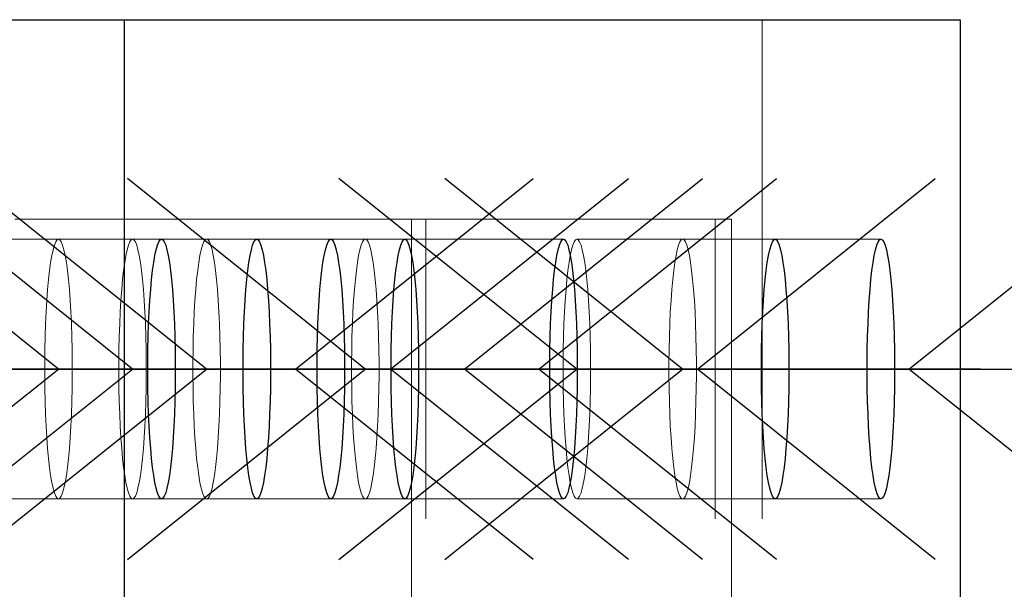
# Model space of a CAD drawing. Header units: millimetres. Extents: x 3526 to 4380, y 11541 to 12002.
# Tile 56 of 127: x 3865.82 to 3870.76, y 11860.53 to 11863.39. Entities that reach past the tile are written whole.
import ezdxf

# ---------------------------------------------------------------- set-up
doc = ezdxf.new("R2010")
doc.units = ezdxf.units.MM
doc.header["$LTSCALE"] = 10
doc.linetypes.add('HIDDEN', pattern=[0.375, 0.25, -0.125])
doc.linetypes.add('MITTE', pattern=[2, 1.25, -0.25, 0.25, -0.25])
for name, color, linetype in [('PS_BOLT', 4, 'Continuous'), ('PS_MID', 5, 'MITTE'), ('PS_SHAPE', 3, 'Continuous')]:
    doc.layers.add(name, color=color, linetype=linetype)
doc.layers.add('PS_Hidden', color=2, linetype='HIDDEN', lineweight=9)
doc.layers.add('PS_SOLID', color=7, linetype='Continuous', lineweight=30)

# ---------------------------------------------------------------- blocks, each defined once
blk = doc.blocks.new('*X303')
at = {"color": 30, "linetype": 'Continuous'}
for p, q in [((3865.5411, 11861.6351), (3864.3479, 11862.5897)), ((3867.2066, 11861.6351), (3868.3999, 11862.5897)), ((3864.3479, 11860.6806), (3865.5411, 11861.6351)), ((3864.3479, 11861.6351), (3868.3999, 11861.6351)), ((3868.3999, 11860.6806), (3867.2066, 11861.6351))]:
    blk.add_line(p, q, dxfattribs=at)
blk = doc.blocks.new('*X304')
at = {"color": 30, "linetype": 'Continuous'}
for p, q in [((3867.5575, 11861.6351), (3866.3642, 11862.5897)), ((3869.223, 11861.6351), (3870.4162, 11862.5897)), ((3866.3642, 11860.6806), (3867.5575, 11861.6351)), ((3866.3642, 11861.6351), (3870.4162, 11861.6351)), ((3870.4162, 11860.6806), (3869.223, 11861.6351))]:
    blk.add_line(p, q, dxfattribs=at)
blk = doc.blocks.new('*X305')
at = {"color": 30, "linetype": 'Continuous'}
for p, q in [((3866.0186, 11861.6351), (3864.8254, 11862.5897)), ((3867.6842, 11861.6351), (3868.8774, 11862.5897)), ((3864.8254, 11860.6806), (3866.0186, 11861.6351)), ((3864.8254, 11861.6351), (3868.8774, 11861.6351)), ((3868.8774, 11860.6806), (3867.6842, 11861.6351))]:
    blk.add_line(p, q, dxfattribs=at)
blk = doc.blocks.new('*X309')
at = {"color": 30, "linetype": 'Continuous'}
for p, q in [((3866.3901, 11861.6351), (3865.1969, 11862.5897)), ((3868.0556, 11861.6351), (3869.2489, 11862.5897)), ((3865.1969, 11860.6806), (3866.3901, 11861.6351)), ((3865.1969, 11861.6351), (3869.2489, 11861.6351)), ((3869.2489, 11860.6806), (3868.0556, 11861.6351))]:
    blk.add_line(p, q, dxfattribs=at)
blk = doc.blocks.new('*X310')
at = {"color": 30, "linetype": 'Continuous'}
for p, q in [((3869.1493, 11861.6351), (3867.9561, 11862.5897)), ((3870.8149, 11861.6351), (3872.0081, 11862.5897)), ((3867.9561, 11860.6806), (3869.1493, 11861.6351)), ((3867.9561, 11861.6351), (3872.0081, 11861.6351)), ((3872.0081, 11860.6806), (3870.8149, 11861.6351))]:
    blk.add_line(p, q, dxfattribs=at)
blk = doc.blocks.new('*X313')
at = {"layer": 'PS_Hidden', "color": 2, "linetype": 'HIDDEN'}
for p, q in [((3869.5473, 11863.3851), (3869.5473, 11852.3851)), ((3867.7893, 11862.3851), (3865.7988, 11862.3851)), ((3867.7893, 11862.3851), (3867.7893, 11858.1001)), ((3867.8614, 11862.3851), (3867.7893, 11862.3851)), ((3867.8614, 11862.3851), (3869.394, 11862.3851)), ((3867.8614, 11853.3851), (3867.8614, 11862.3851)), ((3869.3117, 11853.3851), (3869.3117, 11862.3851)), ((3869.394, 11862.3851), (3869.394, 11853.3851)), ((3865.5411, 11862.2851), (3866.5354, 11862.2851)), ((3865.998, 11862.2553), (3865.9914, 11862.2325)), ((3866.0048, 11862.2718), (3865.998, 11862.2553)), ((3866.0117, 11862.2818), (3866.0048, 11862.2718)), ((3866.0186, 11862.2851), (3866.0117, 11862.2818)), ((3866.0256, 11862.2818), (3866.0186, 11862.2851)), ((3866.0325, 11862.2718), (3866.0256, 11862.2818)), ((3866.0393, 11862.2553), (3866.0325, 11862.2718)), ((3866.0459, 11862.2325), (3866.0393, 11862.2553)), ((3866.3694, 11862.2553), (3866.3629, 11862.2325)), ((3866.3762, 11862.2718), (3866.3694, 11862.2553)), ((3866.3831, 11862.2818), (3866.3762, 11862.2718)), ((3866.3901, 11862.2851), (3866.3831, 11862.2818)), ((3866.3971, 11862.2818), (3866.3901, 11862.2851)), ((3866.404, 11862.2718), (3866.3971, 11862.2818)), ((3866.4107, 11862.2553), (3866.404, 11862.2718)), ((3866.4173, 11862.2325), (3866.4107, 11862.2553)), ((3866.5354, 11862.2851), (3867.013, 11862.2851)), ((3866.7409, 11862.2553), (3866.7343, 11862.2325)), ((3866.7476, 11862.2718), (3866.7409, 11862.2553)), ((3866.7545, 11862.2818), (3866.7476, 11862.2718)), ((3866.7615, 11862.2851), (3866.7545, 11862.2818)), ((3866.7685, 11862.2818), (3866.7615, 11862.2851)), ((3866.7754, 11862.2718), (3866.7685, 11862.2818)), ((3866.7822, 11862.2553), (3866.7754, 11862.2718)), ((3866.7887, 11862.2325), (3866.7822, 11862.2553)), ((3867.013, 11862.2851), (3867.3844, 11862.2851)), ((3867.3844, 11862.2851), (3867.7559, 11862.2851)), ((3867.5368, 11862.2553), (3867.5303, 11862.2325)), ((3867.5436, 11862.2718), (3867.5368, 11862.2553)), ((3867.5505, 11862.2818), (3867.5436, 11862.2718)), ((3867.5575, 11862.2851), (3867.5505, 11862.2818)), ((3867.5644, 11862.2818), (3867.5575, 11862.2851)), ((3867.5714, 11862.2718), (3867.5644, 11862.2818)), ((3867.5781, 11862.2553), (3867.5714, 11862.2718)), ((3867.5847, 11862.2325), (3867.5781, 11862.2553)), ((3867.7559, 11862.2851), (3868.5518, 11862.2851)), ((3868.5981, 11862.2553), (3868.5915, 11862.2325)), ((3868.6048, 11862.2718), (3868.5981, 11862.2553)), ((3868.6117, 11862.2818), (3868.6048, 11862.2718)), ((3868.6187, 11862.2851), (3868.6117, 11862.2818)), ((3868.6257, 11862.2818), (3868.6187, 11862.2851)), ((3868.6187, 11862.2851), (3869.6131, 11862.2851)), ((3868.6326, 11862.2718), (3868.6257, 11862.2818)), ((3868.6394, 11862.2553), (3868.6326, 11862.2718)), ((3868.6459, 11862.2325), (3868.6394, 11862.2553)), ((3869.1287, 11862.2553), (3869.1221, 11862.2325)), ((3869.1355, 11862.2718), (3869.1287, 11862.2553)), ((3869.1424, 11862.2818), (3869.1355, 11862.2718)), ((3869.1493, 11862.2851), (3869.1424, 11862.2818)), ((3869.1563, 11862.2818), (3869.1493, 11862.2851)), ((3869.1632, 11862.2718), (3869.1563, 11862.2818)), ((3869.17, 11862.2553), (3869.1632, 11862.2718)), ((3869.1765, 11862.2325), (3869.17, 11862.2553)), ((3869.6131, 11862.2851), (3870.1437, 11862.2851)), ((3865.9852, 11862.2035), (3865.9792, 11862.1686)), ((3865.9914, 11862.2325), (3865.9852, 11862.2035)), ((3866.0521, 11862.2035), (3866.0459, 11862.2325)), ((3866.0581, 11862.1686), (3866.0521, 11862.2035)), ((3866.3566, 11862.2035), (3866.3507, 11862.1686)), ((3866.3629, 11862.2325), (3866.3566, 11862.2035)), ((3866.4236, 11862.2035), (3866.4173, 11862.2325)), ((3866.4295, 11862.1686), (3866.4236, 11862.2035)), ((3866.728, 11862.2035), (3866.7221, 11862.1686)), ((3866.7343, 11862.2325), (3866.728, 11862.2035)), ((3866.795, 11862.2035), (3866.7887, 11862.2325)), ((3866.8009, 11862.1686), (3866.795, 11862.2035)), ((3867.524, 11862.2035), (3867.5181, 11862.1686)), ((3867.5303, 11862.2325), (3867.524, 11862.2035)), ((3867.5909, 11862.2035), (3867.5847, 11862.2325)), ((3867.5969, 11862.1686), (3867.5909, 11862.2035)), ((3868.5852, 11862.2035), (3868.5793, 11862.1686)), ((3868.5915, 11862.2325), (3868.5852, 11862.2035)), ((3868.6522, 11862.2035), (3868.6459, 11862.2325)), ((3868.6581, 11862.1686), (3868.6522, 11862.2035)), ((3869.1159, 11862.2035), (3869.1099, 11862.1686)), ((3869.1221, 11862.2325), (3869.1159, 11862.2035)), ((3869.1828, 11862.2035), (3869.1765, 11862.2325)), ((3869.1888, 11862.1686), (3869.1828, 11862.2035)), ((3865.9792, 11862.1686), (3865.9737, 11862.1283)), ((3866.0636, 11862.1283), (3866.0581, 11862.1686)), ((3866.3507, 11862.1686), (3866.3452, 11862.1283)), ((3866.435, 11862.1283), (3866.4295, 11862.1686)), ((3866.7221, 11862.1686), (3866.7166, 11862.1283)), ((3866.8065, 11862.1283), (3866.8009, 11862.1686)), ((3867.5181, 11862.1686), (3867.5125, 11862.1283)), ((3867.6024, 11862.1283), (3867.5969, 11862.1686)), ((3868.5793, 11862.1686), (3868.5738, 11862.1283)), ((3868.6637, 11862.1283), (3868.6581, 11862.1686)), ((3869.1099, 11862.1686), (3869.1044, 11862.1283)), ((3869.1943, 11862.1283), (3869.1888, 11862.1686)), ((3865.9737, 11862.1283), (3865.9687, 11862.083)), ((3866.0686, 11862.083), (3866.0636, 11862.1283)), ((3866.3452, 11862.1283), (3866.3401, 11862.083)), ((3866.4401, 11862.083), (3866.435, 11862.1283)), ((3866.7166, 11862.1283), (3866.7115, 11862.083)), ((3866.8115, 11862.083), (3866.8065, 11862.1283)), ((3867.5125, 11862.1283), (3867.5075, 11862.083)), ((3867.6075, 11862.083), (3867.6024, 11862.1283)), ((3868.5738, 11862.1283), (3868.5687, 11862.083)), ((3868.6687, 11862.083), (3868.6637, 11862.1283)), ((3869.1044, 11862.1283), (3869.0993, 11862.083)), ((3869.1993, 11862.083), (3869.1943, 11862.1283)), ((3865.9687, 11862.083), (3865.9641, 11862.033)), ((3866.0732, 11862.033), (3866.0686, 11862.083)), ((3866.3401, 11862.083), (3866.3355, 11862.033)), ((3866.4446, 11862.033), (3866.4401, 11862.083)), ((3866.7115, 11862.083), (3866.707, 11862.033)), ((3866.8161, 11862.033), (3866.8115, 11862.083)), ((3867.5075, 11862.083), (3867.5029, 11862.033)), ((3867.612, 11862.033), (3867.6075, 11862.083)), ((3868.5687, 11862.083), (3868.5642, 11862.033)), ((3868.6733, 11862.033), (3868.6687, 11862.083)), ((3869.0993, 11862.083), (3869.0948, 11862.033)), ((3869.2039, 11862.033), (3869.1993, 11862.083)), ((3865.9641, 11862.033), (3865.9601, 11861.979)), ((3866.0772, 11861.979), (3866.0732, 11862.033)), ((3866.3355, 11862.033), (3866.3315, 11861.979)), ((3866.4486, 11861.979), (3866.4446, 11862.033)), ((3866.707, 11862.033), (3866.703, 11861.979)), ((3866.8201, 11861.979), (3866.8161, 11862.033)), ((3867.5029, 11862.033), (3867.4989, 11861.979)), ((3867.616, 11861.979), (3867.612, 11862.033)), ((3868.5642, 11862.033), (3868.5602, 11861.979)), ((3868.6773, 11861.979), (3868.6733, 11862.033)), ((3869.0948, 11862.033), (3869.0908, 11861.979)), ((3869.2079, 11861.979), (3869.2039, 11862.033)), ((3865.9601, 11861.979), (3865.9567, 11861.9214)), ((3866.0806, 11861.9214), (3866.0772, 11861.979)), ((3866.3315, 11861.979), (3866.3282, 11861.9214)), ((3866.452, 11861.9214), (3866.4486, 11861.979)), ((3866.703, 11861.979), (3866.6996, 11861.9214)), ((3866.8235, 11861.9214), (3866.8201, 11861.979)), ((3867.4989, 11861.979), (3867.4955, 11861.9214)), ((3867.6194, 11861.9214), (3867.616, 11861.979)), ((3868.5602, 11861.979), (3868.5568, 11861.9214)), ((3868.6807, 11861.9214), (3868.6773, 11861.979)), ((3869.0908, 11861.979), (3869.0874, 11861.9214)), ((3869.2113, 11861.9214), (3869.2079, 11861.979)), ((3865.9567, 11861.9214), (3865.954, 11861.8609)), ((3866.0833, 11861.8609), (3866.0806, 11861.9214)), ((3866.3282, 11861.9214), (3866.3254, 11861.8609)), ((3866.4548, 11861.8609), (3866.452, 11861.9214)), ((3866.6996, 11861.9214), (3866.6968, 11861.8609)), ((3866.8262, 11861.8609), (3866.8235, 11861.9214)), ((3867.4955, 11861.9214), (3867.4928, 11861.8609)), ((3867.6222, 11861.8609), (3867.6194, 11861.9214)), ((3868.5568, 11861.9214), (3868.554, 11861.8609)), ((3868.6834, 11861.8609), (3868.6807, 11861.9214)), ((3869.0874, 11861.9214), (3869.0847, 11861.8609)), ((3869.214, 11861.8609), (3869.2113, 11861.9214)), ((3865.954, 11861.8609), (3865.9519, 11861.7981)), ((3866.0854, 11861.7981), (3866.0833, 11861.8609)), ((3866.3254, 11861.8609), (3866.3233, 11861.7981)), ((3866.4569, 11861.7981), (3866.4548, 11861.8609)), ((3866.6968, 11861.8609), (3866.6947, 11861.7981)), ((3866.8283, 11861.7981), (3866.8262, 11861.8609)), ((3867.4928, 11861.8609), (3867.4907, 11861.7981)), ((3867.6242, 11861.7981), (3867.6222, 11861.8609)), ((3868.554, 11861.8609), (3868.5519, 11861.7981)), ((3868.6855, 11861.7981), (3868.6834, 11861.8609)), ((3869.0847, 11861.8609), (3869.0826, 11861.7981)), ((3869.2161, 11861.7981), (3869.214, 11861.8609)), ((3865.9519, 11861.7981), (3865.9505, 11861.7336)), ((3866.0868, 11861.7336), (3866.0854, 11861.7981)), ((3866.3233, 11861.7981), (3866.3219, 11861.7336)), ((3866.4583, 11861.7336), (3866.4569, 11861.7981)), ((3866.6947, 11861.7981), (3866.6933, 11861.7336)), ((3866.8297, 11861.7336), (3866.8283, 11861.7981)), ((3867.4907, 11861.7981), (3867.4893, 11861.7336)), ((3867.6257, 11861.7336), (3867.6242, 11861.7981)), ((3868.5519, 11861.7981), (3868.5505, 11861.7336)), ((3868.6869, 11861.7336), (3868.6855, 11861.7981)), ((3869.0826, 11861.7981), (3869.0812, 11861.7336)), ((3869.2175, 11861.7336), (3869.2161, 11861.7981)), ((3865.9505, 11861.7336), (3865.9498, 11861.6681)), ((3866.0875, 11861.6681), (3866.0868, 11861.7336)), ((3866.3219, 11861.7336), (3866.3212, 11861.6681)), ((3866.459, 11861.6681), (3866.4583, 11861.7336)), ((3866.6933, 11861.7336), (3866.6926, 11861.6681)), ((3866.8304, 11861.6681), (3866.8297, 11861.7336)), ((3867.4893, 11861.7336), (3867.4886, 11861.6681)), ((3867.6264, 11861.6681), (3867.6257, 11861.7336)), ((3868.5505, 11861.7336), (3868.5498, 11861.6681)), ((3868.6876, 11861.6681), (3868.6869, 11861.7336)), ((3869.0812, 11861.7336), (3869.0805, 11861.6681)), ((3869.2182, 11861.6681), (3869.2175, 11861.7336)), ((3865.9498, 11861.6681), (3865.9498, 11861.6022)), ((3866.0875, 11861.6022), (3866.0875, 11861.6681)), ((3866.3212, 11861.6681), (3866.3212, 11861.6022)), ((3866.459, 11861.6022), (3866.459, 11861.6681)), ((3866.6926, 11861.6681), (3866.6926, 11861.6022)), ((3866.8304, 11861.6022), (3866.8304, 11861.6681)), ((3867.4886, 11861.6681), (3867.4886, 11861.6022)), ((3867.6264, 11861.6022), (3867.6264, 11861.6681)), ((3868.5498, 11861.6681), (3868.5498, 11861.6022)), ((3868.6876, 11861.6022), (3868.6876, 11861.6681)), ((3869.0805, 11861.6681), (3869.0805, 11861.6022)), ((3869.2182, 11861.6022), (3869.2182, 11861.6681)), ((3865.9498, 11861.6022), (3865.9505, 11861.5367)), ((3866.0868, 11861.5367), (3866.0875, 11861.6022)), ((3866.3212, 11861.6022), (3866.3219, 11861.5367)), ((3866.4583, 11861.5367), (3866.459, 11861.6022)), ((3866.6926, 11861.6022), (3866.6933, 11861.5367)), ((3866.8297, 11861.5367), (3866.8304, 11861.6022)), ((3867.4886, 11861.6022), (3867.4893, 11861.5367)), ((3867.6257, 11861.5367), (3867.6264, 11861.6022)), ((3868.5498, 11861.6022), (3868.5505, 11861.5367)), ((3868.6869, 11861.5367), (3868.6876, 11861.6022)), ((3869.0805, 11861.6022), (3869.0812, 11861.5367)), ((3869.2175, 11861.5367), (3869.2182, 11861.6022)), ((3865.9505, 11861.5367), (3865.9519, 11861.4722)), ((3866.0854, 11861.4722), (3866.0868, 11861.5367)), ((3866.3219, 11861.5367), (3866.3233, 11861.4722)), ((3866.4569, 11861.4722), (3866.4583, 11861.5367)), ((3866.6933, 11861.5367), (3866.6947, 11861.4722)), ((3866.8283, 11861.4722), (3866.8297, 11861.5367)), ((3867.4893, 11861.5367), (3867.4907, 11861.4722)), ((3867.6242, 11861.4722), (3867.6257, 11861.5367)), ((3868.5505, 11861.5367), (3868.5519, 11861.4722)), ((3868.6855, 11861.4722), (3868.6869, 11861.5367)), ((3869.0812, 11861.5367), (3869.0826, 11861.4722)), ((3869.2161, 11861.4722), (3869.2175, 11861.5367)), ((3865.9519, 11861.4722), (3865.954, 11861.4094)), ((3866.0833, 11861.4094), (3866.0854, 11861.4722)), ((3866.3233, 11861.4722), (3866.3254, 11861.4094)), ((3866.4548, 11861.4094), (3866.4569, 11861.4722)), ((3866.6947, 11861.4722), (3866.6968, 11861.4094)), ((3866.8262, 11861.4094), (3866.8283, 11861.4722)), ((3867.4907, 11861.4722), (3867.4928, 11861.4094)), ((3867.6222, 11861.4094), (3867.6242, 11861.4722)), ((3868.5519, 11861.4722), (3868.554, 11861.4094)), ((3868.6834, 11861.4094), (3868.6855, 11861.4722)), ((3869.0826, 11861.4722), (3869.0847, 11861.4094)), ((3869.214, 11861.4094), (3869.2161, 11861.4722)), ((3865.954, 11861.4094), (3865.9567, 11861.3489)), ((3866.0806, 11861.3489), (3866.0833, 11861.4094)), ((3866.3254, 11861.4094), (3866.3282, 11861.3489)), ((3866.452, 11861.3489), (3866.4548, 11861.4094)), ((3866.6968, 11861.4094), (3866.6996, 11861.3489)), ((3866.8235, 11861.3489), (3866.8262, 11861.4094)), ((3867.4928, 11861.4094), (3867.4955, 11861.3489)), ((3867.6194, 11861.3489), (3867.6222, 11861.4094)), ((3868.554, 11861.4094), (3868.5568, 11861.3489)), ((3868.6807, 11861.3489), (3868.6834, 11861.4094)), ((3869.0847, 11861.4094), (3869.0874, 11861.3489)), ((3869.2113, 11861.3489), (3869.214, 11861.4094)), ((3865.9567, 11861.3489), (3865.9601, 11861.2913)), ((3866.0772, 11861.2913), (3866.0806, 11861.3489)), ((3866.3282, 11861.3489), (3866.3315, 11861.2913)), ((3866.4486, 11861.2913), (3866.452, 11861.3489)), ((3866.6996, 11861.3489), (3866.703, 11861.2913)), ((3866.8201, 11861.2913), (3866.8235, 11861.3489)), ((3867.4955, 11861.3489), (3867.4989, 11861.2913)), ((3867.616, 11861.2913), (3867.6194, 11861.3489)), ((3868.5568, 11861.3489), (3868.5602, 11861.2913)), ((3868.6773, 11861.2913), (3868.6807, 11861.3489)), ((3869.0874, 11861.3489), (3869.0908, 11861.2913)), ((3869.2079, 11861.2913), (3869.2113, 11861.3489)), ((3865.9601, 11861.2913), (3865.9641, 11861.2373)), ((3866.0732, 11861.2373), (3866.0772, 11861.2913)), ((3866.3315, 11861.2913), (3866.3355, 11861.2373)), ((3866.4446, 11861.2373), (3866.4486, 11861.2913)), ((3866.703, 11861.2913), (3866.707, 11861.2373)), ((3866.8161, 11861.2373), (3866.8201, 11861.2913)), ((3867.4989, 11861.2913), (3867.5029, 11861.2373)), ((3867.612, 11861.2373), (3867.616, 11861.2913)), ((3868.5602, 11861.2913), (3868.5642, 11861.2373)), ((3868.6733, 11861.2373), (3868.6773, 11861.2913)), ((3869.0908, 11861.2913), (3869.0948, 11861.2373)), ((3869.2039, 11861.2373), (3869.2079, 11861.2913)), ((3865.9641, 11861.2373), (3865.9687, 11861.1873)), ((3866.0686, 11861.1873), (3866.0732, 11861.2373)), ((3866.3355, 11861.2373), (3866.3401, 11861.1873)), ((3866.4401, 11861.1873), (3866.4446, 11861.2373)), ((3866.707, 11861.2373), (3866.7115, 11861.1873)), ((3866.8115, 11861.1873), (3866.8161, 11861.2373)), ((3867.5029, 11861.2373), (3867.5075, 11861.1873)), ((3867.6075, 11861.1873), (3867.612, 11861.2373)), ((3868.5642, 11861.2373), (3868.5687, 11861.1873)), ((3868.6687, 11861.1873), (3868.6733, 11861.2373)), ((3869.0948, 11861.2373), (3869.0993, 11861.1873)), ((3869.1993, 11861.1873), (3869.2039, 11861.2373)), ((3865.9687, 11861.1873), (3865.9737, 11861.142)), ((3866.0636, 11861.142), (3866.0686, 11861.1873)), ((3866.3401, 11861.1873), (3866.3452, 11861.142)), ((3866.435, 11861.142), (3866.4401, 11861.1873)), ((3866.7115, 11861.1873), (3866.7166, 11861.142)), ((3866.8065, 11861.142), (3866.8115, 11861.1873)), ((3867.5075, 11861.1873), (3867.5125, 11861.142)), ((3867.6024, 11861.142), (3867.6075, 11861.1873)), ((3868.5687, 11861.1873), (3868.5738, 11861.142)), ((3868.6637, 11861.142), (3868.6687, 11861.1873)), ((3869.0993, 11861.1873), (3869.1044, 11861.142)), ((3869.1943, 11861.142), (3869.1993, 11861.1873)), ((3865.9737, 11861.142), (3865.9792, 11861.1017)), ((3866.0581, 11861.1017), (3866.0636, 11861.142)), ((3866.3452, 11861.142), (3866.3507, 11861.1017)), ((3866.4295, 11861.1017), (3866.435, 11861.142)), ((3866.7166, 11861.142), (3866.7221, 11861.1017)), ((3866.8009, 11861.1017), (3866.8065, 11861.142)), ((3867.5125, 11861.142), (3867.5181, 11861.1017)), ((3867.5969, 11861.1017), (3867.6024, 11861.142)), ((3868.5738, 11861.142), (3868.5793, 11861.1017)), ((3868.6581, 11861.1017), (3868.6637, 11861.142)), ((3869.1044, 11861.142), (3869.1099, 11861.1017)), ((3869.1888, 11861.1017), (3869.1943, 11861.142)), ((3865.9792, 11861.1017), (3865.9852, 11861.0668)), ((3866.0521, 11861.0668), (3866.0581, 11861.1017)), ((3866.3507, 11861.1017), (3866.3566, 11861.0668)), ((3866.4236, 11861.0668), (3866.4295, 11861.1017)), ((3866.7221, 11861.1017), (3866.728, 11861.0668)), ((3866.795, 11861.0668), (3866.8009, 11861.1017)), ((3867.5181, 11861.1017), (3867.524, 11861.0668)), ((3867.5909, 11861.0668), (3867.5969, 11861.1017)), ((3868.5793, 11861.1017), (3868.5852, 11861.0668)), ((3868.6522, 11861.0668), (3868.6581, 11861.1017)), ((3869.1099, 11861.1017), (3869.1159, 11861.0668)), ((3869.1828, 11861.0668), (3869.1888, 11861.1017)), ((3865.9852, 11861.0668), (3865.9914, 11861.0378)), ((3865.9914, 11861.0378), (3865.998, 11861.015)), ((3866.0393, 11861.015), (3866.0459, 11861.0378)), ((3866.0459, 11861.0378), (3866.0521, 11861.0668)), ((3866.3566, 11861.0668), (3866.3629, 11861.0378)), ((3866.3629, 11861.0378), (3866.3694, 11861.015)), ((3866.4107, 11861.015), (3866.4173, 11861.0378)), ((3866.4173, 11861.0378), (3866.4236, 11861.0668)), ((3866.728, 11861.0668), (3866.7343, 11861.0378)), ((3866.7343, 11861.0378), (3866.7409, 11861.015)), ((3866.7822, 11861.015), (3866.7887, 11861.0378)), ((3866.7887, 11861.0378), (3866.795, 11861.0668)), ((3867.524, 11861.0668), (3867.5303, 11861.0378)), ((3867.5303, 11861.0378), (3867.5368, 11861.015)), ((3867.5781, 11861.015), (3867.5847, 11861.0378)), ((3867.5847, 11861.0378), (3867.5909, 11861.0668)), ((3868.5852, 11861.0668), (3868.5915, 11861.0378)), ((3868.5915, 11861.0378), (3868.5981, 11861.015)), ((3868.6394, 11861.015), (3868.6459, 11861.0378)), ((3868.6459, 11861.0378), (3868.6522, 11861.0668)), ((3869.1159, 11861.0668), (3869.1221, 11861.0378)), ((3869.1221, 11861.0378), (3869.1287, 11861.015)), ((3869.17, 11861.015), (3869.1765, 11861.0378)), ((3869.1765, 11861.0378), (3869.1828, 11861.0668)), ((3865.5411, 11860.9851), (3866.5354, 11860.9851)), ((3865.998, 11861.015), (3866.0048, 11860.9985)), ((3866.0048, 11860.9985), (3866.0117, 11860.9885)), ((3866.0117, 11860.9885), (3866.0186, 11860.9851)), ((3866.0186, 11860.9851), (3866.0256, 11860.9885)), ((3866.0256, 11860.9885), (3866.0325, 11860.9985)), ((3866.0325, 11860.9985), (3866.0393, 11861.015)), ((3866.3694, 11861.015), (3866.3762, 11860.9985)), ((3866.3762, 11860.9985), (3866.3831, 11860.9885)), ((3866.3831, 11860.9885), (3866.3901, 11860.9851)), ((3866.3901, 11860.9851), (3866.3971, 11860.9885)), ((3866.3971, 11860.9885), (3866.404, 11860.9985)), ((3866.404, 11860.9985), (3866.4107, 11861.015)), ((3866.5354, 11860.9851), (3867.013, 11860.9851)), ((3866.7409, 11861.015), (3866.7476, 11860.9985)), ((3866.7476, 11860.9985), (3866.7545, 11860.9885)), ((3866.7545, 11860.9885), (3866.7615, 11860.9851)), ((3866.7615, 11860.9851), (3866.7685, 11860.9885)), ((3866.7685, 11860.9885), (3866.7754, 11860.9985)), ((3866.7754, 11860.9985), (3866.7822, 11861.015)), ((3867.013, 11860.9851), (3867.3844, 11860.9851)), ((3867.3844, 11860.9851), (3867.7559, 11860.9851)), ((3867.5368, 11861.015), (3867.5436, 11860.9985)), ((3867.5436, 11860.9985), (3867.5505, 11860.9885)), ((3867.5505, 11860.9885), (3867.5575, 11860.9851)), ((3867.5575, 11860.9851), (3867.5644, 11860.9885)), ((3867.5644, 11860.9885), (3867.5714, 11860.9985)), ((3867.5714, 11860.9985), (3867.5781, 11861.015)), ((3867.7559, 11860.9851), (3868.5518, 11860.9851)), ((3868.5981, 11861.015), (3868.6048, 11860.9985)), ((3868.6048, 11860.9985), (3868.6117, 11860.9885)), ((3868.6117, 11860.9885), (3868.6187, 11860.9851)), ((3868.6187, 11860.9851), (3868.6257, 11860.9885)), ((3868.6187, 11860.9851), (3869.6131, 11860.9851)), ((3868.6257, 11860.9885), (3868.6326, 11860.9985)), ((3868.6326, 11860.9985), (3868.6394, 11861.015)), ((3869.1287, 11861.015), (3869.1355, 11860.9985)), ((3869.1355, 11860.9985), (3869.1424, 11860.9885)), ((3869.1424, 11860.9885), (3869.1493, 11860.9851)), ((3869.1493, 11860.9851), (3869.1563, 11860.9885)), ((3869.1563, 11860.9885), (3869.1632, 11860.9985)), ((3869.1632, 11860.9985), (3869.17, 11861.015)), ((3869.6131, 11860.9851), (3870.1437, 11860.9851))]:
    blk.add_line(p, q, dxfattribs=at)
at = {"layer": 'PS_MID', "color": 5, "linetype": 'MITTE'}
for p, q in [((3867.0354, 11861.6351), (3865.0411, 11861.6351)), ((3867.513, 11861.6351), (3865.5186, 11861.6351)), ((3867.8844, 11861.6351), (3865.8901, 11861.6351)), ((3868.2559, 11861.6351), (3866.2615, 11861.6351)), ((3869.0518, 11861.6351), (3867.0575, 11861.6351)), ((3870.1131, 11861.6351), (3868.1187, 11861.6351)), ((3870.6437, 11861.6351), (3868.6493, 11861.6351))]:
    blk.add_line(p, q, dxfattribs=at)
at = {"layer": 'PS_SOLID', "color": 7, "linetype": 'Continuous'}
for p, q in [((3865.3554, 11863.3851), (3866.3497, 11863.3851)), ((3866.3497, 11852.3851), (3866.3497, 11863.3851)), ((3866.3497, 11863.3851), (3870.5417, 11863.3851)), ((3870.5417, 11863.3851), (3870.5417, 11852.3851)), ((3866.5082, 11862.2325), (3866.5148, 11862.2553)), ((3866.5148, 11862.2553), (3866.5216, 11862.2718)), ((3866.5216, 11862.2718), (3866.5285, 11862.2818)), ((3866.5285, 11862.2818), (3866.5354, 11862.2851)), ((3866.5354, 11862.2851), (3866.5424, 11862.2818)), ((3866.5424, 11862.2818), (3866.5493, 11862.2718)), ((3866.5493, 11862.2718), (3866.5561, 11862.2553)), ((3866.5561, 11862.2553), (3866.5626, 11862.2325)), ((3866.9858, 11862.2325), (3866.9924, 11862.2553)), ((3866.9924, 11862.2553), (3866.9991, 11862.2718)), ((3866.9991, 11862.2718), (3867.006, 11862.2818)), ((3867.006, 11862.2818), (3867.013, 11862.2851)), ((3867.013, 11862.2851), (3867.02, 11862.2818)), ((3867.02, 11862.2818), (3867.0269, 11862.2718)), ((3867.0269, 11862.2718), (3867.0337, 11862.2553)), ((3867.0337, 11862.2553), (3867.0402, 11862.2325)), ((3867.3572, 11862.2325), (3867.3638, 11862.2553)), ((3867.3638, 11862.2553), (3867.3706, 11862.2718)), ((3867.3706, 11862.2718), (3867.3775, 11862.2818)), ((3867.3775, 11862.2818), (3867.3844, 11862.2851)), ((3867.3844, 11862.2851), (3867.3914, 11862.2818)), ((3867.3914, 11862.2818), (3867.3983, 11862.2718)), ((3867.3983, 11862.2718), (3867.4051, 11862.2553)), ((3867.4051, 11862.2553), (3867.4116, 11862.2325)), ((3867.7287, 11862.2325), (3867.7352, 11862.2553)), ((3867.7352, 11862.2553), (3867.742, 11862.2718)), ((3867.742, 11862.2718), (3867.7489, 11862.2818)), ((3867.7489, 11862.2818), (3867.7559, 11862.2851)), ((3867.7559, 11862.2851), (3867.7629, 11862.2818)), ((3867.7629, 11862.2818), (3867.7698, 11862.2718)), ((3867.7698, 11862.2718), (3867.7765, 11862.2553)), ((3867.7765, 11862.2553), (3867.7831, 11862.2325)), ((3868.5246, 11862.2325), (3868.5312, 11862.2553)), ((3868.5312, 11862.2553), (3868.5379, 11862.2718)), ((3868.5379, 11862.2718), (3868.5448, 11862.2818)), ((3868.5448, 11862.2818), (3868.5518, 11862.2851)), ((3868.5518, 11862.2851), (3868.5588, 11862.2818)), ((3868.5588, 11862.2818), (3868.5657, 11862.2718)), ((3868.5657, 11862.2718), (3868.5725, 11862.2553)), ((3868.5725, 11862.2553), (3868.579, 11862.2325)), ((3869.5859, 11862.2325), (3869.5924, 11862.2553)), ((3869.5924, 11862.2553), (3869.5992, 11862.2718)), ((3869.5992, 11862.2718), (3869.6061, 11862.2818)), ((3869.6061, 11862.2818), (3869.6131, 11862.2851)), ((3869.6131, 11862.2851), (3869.6201, 11862.2818)), ((3869.6201, 11862.2818), (3869.627, 11862.2718)), ((3869.627, 11862.2718), (3869.6337, 11862.2553)), ((3869.6337, 11862.2553), (3869.6403, 11862.2325)), ((3870.1165, 11862.2325), (3870.123, 11862.2553)), ((3870.123, 11862.2553), (3870.1298, 11862.2718)), ((3870.1298, 11862.2718), (3870.1367, 11862.2818)), ((3870.1367, 11862.2818), (3870.1437, 11862.2851)), ((3870.1437, 11862.2851), (3870.1507, 11862.2818)), ((3870.1507, 11862.2818), (3870.1576, 11862.2718)), ((3870.1576, 11862.2718), (3870.1643, 11862.2553)), ((3870.1643, 11862.2553), (3870.1709, 11862.2325)), ((3866.496, 11862.1686), (3866.502, 11862.2035)), ((3866.502, 11862.2035), (3866.5082, 11862.2325)), ((3866.5626, 11862.2325), (3866.5689, 11862.2035)), ((3866.5689, 11862.2035), (3866.5748, 11862.1686)), ((3866.9736, 11862.1686), (3866.9795, 11862.2035)), ((3866.9795, 11862.2035), (3866.9858, 11862.2325)), ((3867.0402, 11862.2325), (3867.0465, 11862.2035)), ((3867.0465, 11862.2035), (3867.0524, 11862.1686)), ((3867.345, 11862.1686), (3867.351, 11862.2035)), ((3867.351, 11862.2035), (3867.3572, 11862.2325)), ((3867.4116, 11862.2325), (3867.4179, 11862.2035)), ((3867.4179, 11862.2035), (3867.4238, 11862.1686)), ((3867.7165, 11862.1686), (3867.7224, 11862.2035)), ((3867.7224, 11862.2035), (3867.7287, 11862.2325)), ((3867.7831, 11862.2325), (3867.7894, 11862.2035)), ((3867.7894, 11862.2035), (3867.7953, 11862.1686)), ((3868.5124, 11862.1686), (3868.5183, 11862.2035)), ((3868.5183, 11862.2035), (3868.5246, 11862.2325)), ((3868.579, 11862.2325), (3868.5853, 11862.2035)), ((3868.5853, 11862.2035), (3868.5912, 11862.1686)), ((3869.5737, 11862.1686), (3869.5796, 11862.2035)), ((3869.5796, 11862.2035), (3869.5859, 11862.2325)), ((3869.6403, 11862.2325), (3869.6465, 11862.2035)), ((3869.6465, 11862.2035), (3869.6525, 11862.1686)), ((3870.1043, 11862.1686), (3870.1102, 11862.2035)), ((3870.1102, 11862.2035), (3870.1165, 11862.2325)), ((3870.1709, 11862.2325), (3870.1772, 11862.2035)), ((3870.1772, 11862.2035), (3870.1831, 11862.1686)), ((3866.4905, 11862.1283), (3866.496, 11862.1686)), ((3866.5748, 11862.1686), (3866.5804, 11862.1283)), ((3866.9681, 11862.1283), (3866.9736, 11862.1686)), ((3867.0524, 11862.1686), (3867.0579, 11862.1283)), ((3867.3395, 11862.1283), (3867.345, 11862.1686)), ((3867.4238, 11862.1686), (3867.4294, 11862.1283)), ((3867.7109, 11862.1283), (3867.7165, 11862.1686)), ((3867.7953, 11862.1686), (3867.8008, 11862.1283)), ((3868.5069, 11862.1283), (3868.5124, 11862.1686)), ((3868.5912, 11862.1686), (3868.5968, 11862.1283)), ((3869.5681, 11862.1283), (3869.5737, 11862.1686)), ((3869.6525, 11862.1686), (3869.658, 11862.1283)), ((3870.0988, 11862.1283), (3870.1043, 11862.1686)), ((3870.1831, 11862.1686), (3870.1886, 11862.1283)), ((3866.4854, 11862.083), (3866.4905, 11862.1283)), ((3866.5804, 11862.1283), (3866.5854, 11862.083)), ((3866.963, 11862.083), (3866.9681, 11862.1283)), ((3867.0579, 11862.1283), (3867.063, 11862.083)), ((3867.3344, 11862.083), (3867.3395, 11862.1283)), ((3867.4294, 11862.1283), (3867.4344, 11862.083)), ((3867.7059, 11862.083), (3867.7109, 11862.1283)), ((3867.8008, 11862.1283), (3867.8059, 11862.083)), ((3868.5018, 11862.083), (3868.5069, 11862.1283)), ((3868.5968, 11862.1283), (3868.6018, 11862.083)), ((3869.5631, 11862.083), (3869.5681, 11862.1283)), ((3869.658, 11862.1283), (3869.6631, 11862.083)), ((3870.0937, 11862.083), (3870.0988, 11862.1283)), ((3870.1886, 11862.1283), (3870.1937, 11862.083)), ((3866.4809, 11862.033), (3866.4854, 11862.083)), ((3866.5854, 11862.083), (3866.59, 11862.033)), ((3866.9585, 11862.033), (3866.963, 11862.083)), ((3867.063, 11862.083), (3867.0676, 11862.033)), ((3867.3299, 11862.033), (3867.3344, 11862.083)), ((3867.4344, 11862.083), (3867.439, 11862.033)), ((3867.7013, 11862.033), (3867.7059, 11862.083)), ((3867.8059, 11862.083), (3867.8104, 11862.033)), ((3868.4973, 11862.033), (3868.5018, 11862.083)), ((3868.6018, 11862.083), (3868.6064, 11862.033)), ((3869.5585, 11862.033), (3869.5631, 11862.083)), ((3869.6631, 11862.083), (3869.6676, 11862.033)), ((3870.0891, 11862.033), (3870.0937, 11862.083)), ((3870.1937, 11862.083), (3870.1982, 11862.033)), ((3866.4769, 11861.979), (3866.4809, 11862.033)), ((3866.59, 11862.033), (3866.594, 11861.979)), ((3866.9545, 11861.979), (3866.9585, 11862.033)), ((3867.0676, 11862.033), (3867.0715, 11861.979)), ((3867.3259, 11861.979), (3867.3299, 11862.033)), ((3867.439, 11862.033), (3867.443, 11861.979)), ((3867.6973, 11861.979), (3867.7013, 11862.033)), ((3867.8104, 11862.033), (3867.8144, 11861.979)), ((3868.4933, 11861.979), (3868.4973, 11862.033)), ((3868.6064, 11862.033), (3868.6104, 11861.979)), ((3869.5545, 11861.979), (3869.5585, 11862.033)), ((3869.6676, 11862.033), (3869.6716, 11861.979)), ((3870.0852, 11861.979), (3870.0891, 11862.033)), ((3870.1982, 11862.033), (3870.2022, 11861.979)), ((3866.4735, 11861.9214), (3866.4769, 11861.979)), ((3866.594, 11861.979), (3866.5974, 11861.9214)), ((3866.9511, 11861.9214), (3866.9545, 11861.979)), ((3867.0715, 11861.979), (3867.0749, 11861.9214)), ((3867.3225, 11861.9214), (3867.3259, 11861.979)), ((3867.443, 11861.979), (3867.4464, 11861.9214)), ((3867.6939, 11861.9214), (3867.6973, 11861.979)), ((3867.8144, 11861.979), (3867.8178, 11861.9214)), ((3868.4899, 11861.9214), (3868.4933, 11861.979)), ((3868.6104, 11861.979), (3868.6138, 11861.9214)), ((3869.5511, 11861.9214), (3869.5545, 11861.979)), ((3869.6716, 11861.979), (3869.675, 11861.9214)), ((3870.0818, 11861.9214), (3870.0852, 11861.979)), ((3870.2022, 11861.979), (3870.2056, 11861.9214)), ((3866.4708, 11861.8609), (3866.4735, 11861.9214)), ((3866.5974, 11861.9214), (3866.6001, 11861.8609)), ((3866.9483, 11861.8609), (3866.9511, 11861.9214)), ((3867.0749, 11861.9214), (3867.0777, 11861.8609)), ((3867.3198, 11861.8609), (3867.3225, 11861.9214)), ((3867.4464, 11861.9214), (3867.4491, 11861.8609)), ((3867.6912, 11861.8609), (3867.6939, 11861.9214)), ((3867.8178, 11861.9214), (3867.8206, 11861.8609)), ((3868.4871, 11861.8609), (3868.4899, 11861.9214)), ((3868.6138, 11861.9214), (3868.6165, 11861.8609)), ((3869.5484, 11861.8609), (3869.5511, 11861.9214)), ((3869.675, 11861.9214), (3869.6778, 11861.8609)), ((3870.079, 11861.8609), (3870.0818, 11861.9214)), ((3870.2056, 11861.9214), (3870.2084, 11861.8609)), ((3866.4687, 11861.7981), (3866.4708, 11861.8609)), ((3866.6001, 11861.8609), (3866.6022, 11861.7981)), ((3866.9462, 11861.7981), (3866.9483, 11861.8609)), ((3867.0777, 11861.8609), (3867.0798, 11861.7981)), ((3867.3177, 11861.7981), (3867.3198, 11861.8609)), ((3867.4491, 11861.8609), (3867.4512, 11861.7981)), ((3867.6891, 11861.7981), (3867.6912, 11861.8609)), ((3867.8206, 11861.8609), (3867.8227, 11861.7981)), ((3868.485, 11861.7981), (3868.4871, 11861.8609)), ((3868.6165, 11861.8609), (3868.6186, 11861.7981)), ((3869.5463, 11861.7981), (3869.5484, 11861.8609)), ((3869.6778, 11861.8609), (3869.6799, 11861.7981)), ((3870.0769, 11861.7981), (3870.079, 11861.8609)), ((3870.2084, 11861.8609), (3870.2105, 11861.7981)), ((3866.4673, 11861.7336), (3866.4687, 11861.7981)), ((3866.6022, 11861.7981), (3866.6036, 11861.7336)), ((3866.9448, 11861.7336), (3866.9462, 11861.7981)), ((3867.0798, 11861.7981), (3867.0812, 11861.7336)), ((3867.3163, 11861.7336), (3867.3177, 11861.7981)), ((3867.4512, 11861.7981), (3867.4526, 11861.7336)), ((3867.6877, 11861.7336), (3867.6891, 11861.7981)), ((3867.8227, 11861.7981), (3867.8241, 11861.7336)), ((3868.4836, 11861.7336), (3868.485, 11861.7981)), ((3868.6186, 11861.7981), (3868.62, 11861.7336)), ((3869.5449, 11861.7336), (3869.5463, 11861.7981)), ((3869.6799, 11861.7981), (3869.6813, 11861.7336)), ((3870.0755, 11861.7336), (3870.0769, 11861.7981)), ((3870.2105, 11861.7981), (3870.2119, 11861.7336)), ((3866.4665, 11861.6681), (3866.4673, 11861.7336)), ((3866.6036, 11861.7336), (3866.6043, 11861.6681)), ((3866.9441, 11861.6681), (3866.9448, 11861.7336)), ((3867.0812, 11861.7336), (3867.0819, 11861.6681)), ((3867.3155, 11861.6681), (3867.3163, 11861.7336)), ((3867.4526, 11861.7336), (3867.4533, 11861.6681)), ((3867.687, 11861.6681), (3867.6877, 11861.7336)), ((3867.8241, 11861.7336), (3867.8248, 11861.6681)), ((3868.4829, 11861.6681), (3868.4836, 11861.7336)), ((3868.62, 11861.7336), (3868.6207, 11861.6681)), ((3869.5442, 11861.6681), (3869.5449, 11861.7336)), ((3869.6813, 11861.7336), (3869.682, 11861.6681)), ((3870.0748, 11861.6681), (3870.0755, 11861.7336)), ((3870.2119, 11861.7336), (3870.2126, 11861.6681)), ((3866.4665, 11861.6022), (3866.4665, 11861.6681)), ((3866.6043, 11861.6681), (3866.6043, 11861.6022)), ((3866.9441, 11861.6022), (3866.9441, 11861.6681)), ((3867.0819, 11861.6681), (3867.0819, 11861.6022)), ((3867.3155, 11861.6022), (3867.3155, 11861.6681)), ((3867.4533, 11861.6681), (3867.4533, 11861.6022)), ((3867.687, 11861.6022), (3867.687, 11861.6681)), ((3867.8248, 11861.6681), (3867.8248, 11861.6022)), ((3868.4829, 11861.6022), (3868.4829, 11861.6681)), ((3868.6207, 11861.6681), (3868.6207, 11861.6022)), ((3869.5442, 11861.6022), (3869.5442, 11861.6681)), ((3869.682, 11861.6681), (3869.682, 11861.6022)), ((3870.0748, 11861.6022), (3870.0748, 11861.6681)), ((3870.2126, 11861.6681), (3870.2126, 11861.6022)), ((3866.4673, 11861.5367), (3866.4665, 11861.6022)), ((3866.6043, 11861.6022), (3866.6036, 11861.5367)), ((3866.9448, 11861.5367), (3866.9441, 11861.6022)), ((3867.0819, 11861.6022), (3867.0812, 11861.5367)), ((3867.3163, 11861.5367), (3867.3155, 11861.6022)), ((3867.4533, 11861.6022), (3867.4526, 11861.5367)), ((3867.6877, 11861.5367), (3867.687, 11861.6022)), ((3867.8248, 11861.6022), (3867.8241, 11861.5367)), ((3868.4836, 11861.5367), (3868.4829, 11861.6022)), ((3868.6207, 11861.6022), (3868.62, 11861.5367)), ((3869.5449, 11861.5367), (3869.5442, 11861.6022)), ((3869.682, 11861.6022), (3869.6813, 11861.5367)), ((3870.0755, 11861.5367), (3870.0748, 11861.6022)), ((3870.2126, 11861.6022), (3870.2119, 11861.5367)), ((3866.4687, 11861.4722), (3866.4673, 11861.5367)), ((3866.6036, 11861.5367), (3866.6022, 11861.4722)), ((3866.9462, 11861.4722), (3866.9448, 11861.5367)), ((3867.0812, 11861.5367), (3867.0798, 11861.4722)), ((3867.3177, 11861.4722), (3867.3163, 11861.5367)), ((3867.4526, 11861.5367), (3867.4512, 11861.4722)), ((3867.6891, 11861.4722), (3867.6877, 11861.5367)), ((3867.8241, 11861.5367), (3867.8227, 11861.4722)), ((3868.485, 11861.4722), (3868.4836, 11861.5367)), ((3868.62, 11861.5367), (3868.6186, 11861.4722)), ((3869.5463, 11861.4722), (3869.5449, 11861.5367)), ((3869.6813, 11861.5367), (3869.6799, 11861.4722)), ((3870.0769, 11861.4722), (3870.0755, 11861.5367)), ((3870.2119, 11861.5367), (3870.2105, 11861.4722)), ((3866.4708, 11861.4094), (3866.4687, 11861.4722)), ((3866.6022, 11861.4722), (3866.6001, 11861.4094)), ((3866.9483, 11861.4094), (3866.9462, 11861.4722)), ((3867.0798, 11861.4722), (3867.0777, 11861.4094)), ((3867.3198, 11861.4094), (3867.3177, 11861.4722)), ((3867.4512, 11861.4722), (3867.4491, 11861.4094)), ((3867.6912, 11861.4094), (3867.6891, 11861.4722)), ((3867.8227, 11861.4722), (3867.8206, 11861.4094)), ((3868.4871, 11861.4094), (3868.485, 11861.4722)), ((3868.6186, 11861.4722), (3868.6165, 11861.4094)), ((3869.5484, 11861.4094), (3869.5463, 11861.4722)), ((3869.6799, 11861.4722), (3869.6778, 11861.4094)), ((3870.079, 11861.4094), (3870.0769, 11861.4722)), ((3870.2105, 11861.4722), (3870.2084, 11861.4094)), ((3866.4735, 11861.3489), (3866.4708, 11861.4094)), ((3866.6001, 11861.4094), (3866.5974, 11861.3489)), ((3866.9511, 11861.3489), (3866.9483, 11861.4094)), ((3867.0777, 11861.4094), (3867.0749, 11861.3489)), ((3867.3225, 11861.3489), (3867.3198, 11861.4094)), ((3867.4491, 11861.4094), (3867.4464, 11861.3489)), ((3867.6939, 11861.3489), (3867.6912, 11861.4094)), ((3867.8206, 11861.4094), (3867.8178, 11861.3489)), ((3868.4899, 11861.3489), (3868.4871, 11861.4094)), ((3868.6165, 11861.4094), (3868.6138, 11861.3489)), ((3869.5511, 11861.3489), (3869.5484, 11861.4094)), ((3869.6778, 11861.4094), (3869.675, 11861.3489)), ((3870.0818, 11861.3489), (3870.079, 11861.4094)), ((3870.2084, 11861.4094), (3870.2056, 11861.3489)), ((3866.4769, 11861.2913), (3866.4735, 11861.3489)), ((3866.5974, 11861.3489), (3866.594, 11861.2913)), ((3866.9545, 11861.2913), (3866.9511, 11861.3489)), ((3867.0749, 11861.3489), (3867.0715, 11861.2913)), ((3867.3259, 11861.2913), (3867.3225, 11861.3489)), ((3867.4464, 11861.3489), (3867.443, 11861.2913)), ((3867.6973, 11861.2913), (3867.6939, 11861.3489)), ((3867.8178, 11861.3489), (3867.8144, 11861.2913)), ((3868.4933, 11861.2913), (3868.4899, 11861.3489)), ((3868.6138, 11861.3489), (3868.6104, 11861.2913)), ((3869.5545, 11861.2913), (3869.5511, 11861.3489)), ((3869.675, 11861.3489), (3869.6716, 11861.2913)), ((3870.0852, 11861.2913), (3870.0818, 11861.3489)), ((3870.2056, 11861.3489), (3870.2022, 11861.2913)), ((3866.4809, 11861.2373), (3866.4769, 11861.2913)), ((3866.594, 11861.2913), (3866.59, 11861.2373)), ((3866.9585, 11861.2373), (3866.9545, 11861.2913)), ((3867.0715, 11861.2913), (3867.0676, 11861.2373)), ((3867.3299, 11861.2373), (3867.3259, 11861.2913)), ((3867.443, 11861.2913), (3867.439, 11861.2373)), ((3867.7013, 11861.2373), (3867.6973, 11861.2913)), ((3867.8144, 11861.2913), (3867.8104, 11861.2373)), ((3868.4973, 11861.2373), (3868.4933, 11861.2913)), ((3868.6104, 11861.2913), (3868.6064, 11861.2373)), ((3869.5585, 11861.2373), (3869.5545, 11861.2913)), ((3869.6716, 11861.2913), (3869.6676, 11861.2373)), ((3870.0891, 11861.2373), (3870.0852, 11861.2913)), ((3870.2022, 11861.2913), (3870.1982, 11861.2373)), ((3866.4854, 11861.1873), (3866.4809, 11861.2373)), ((3866.59, 11861.2373), (3866.5854, 11861.1873)), ((3866.963, 11861.1873), (3866.9585, 11861.2373)), ((3867.0676, 11861.2373), (3867.063, 11861.1873)), ((3867.3344, 11861.1873), (3867.3299, 11861.2373)), ((3867.439, 11861.2373), (3867.4344, 11861.1873)), ((3867.7059, 11861.1873), (3867.7013, 11861.2373)), ((3867.8104, 11861.2373), (3867.8059, 11861.1873)), ((3868.5018, 11861.1873), (3868.4973, 11861.2373)), ((3868.6064, 11861.2373), (3868.6018, 11861.1873)), ((3869.5631, 11861.1873), (3869.5585, 11861.2373)), ((3869.6676, 11861.2373), (3869.6631, 11861.1873)), ((3870.0937, 11861.1873), (3870.0891, 11861.2373)), ((3870.1982, 11861.2373), (3870.1937, 11861.1873)), ((3866.4905, 11861.142), (3866.4854, 11861.1873)), ((3866.5854, 11861.1873), (3866.5804, 11861.142)), ((3866.9681, 11861.142), (3866.963, 11861.1873)), ((3867.063, 11861.1873), (3867.0579, 11861.142)), ((3867.3395, 11861.142), (3867.3344, 11861.1873)), ((3867.4344, 11861.1873), (3867.4294, 11861.142)), ((3867.7109, 11861.142), (3867.7059, 11861.1873)), ((3867.8059, 11861.1873), (3867.8008, 11861.142)), ((3868.5069, 11861.142), (3868.5018, 11861.1873)), ((3868.6018, 11861.1873), (3868.5968, 11861.142)), ((3869.5681, 11861.142), (3869.5631, 11861.1873)), ((3869.6631, 11861.1873), (3869.658, 11861.142)), ((3870.0988, 11861.142), (3870.0937, 11861.1873)), ((3870.1937, 11861.1873), (3870.1886, 11861.142)), ((3866.496, 11861.1017), (3866.4905, 11861.142)), ((3866.5804, 11861.142), (3866.5748, 11861.1017)), ((3866.9736, 11861.1017), (3866.9681, 11861.142)), ((3867.0579, 11861.142), (3867.0524, 11861.1017)), ((3867.345, 11861.1017), (3867.3395, 11861.142)), ((3867.4294, 11861.142), (3867.4238, 11861.1017)), ((3867.7165, 11861.1017), (3867.7109, 11861.142)), ((3867.8008, 11861.142), (3867.7953, 11861.1017)), ((3868.5124, 11861.1017), (3868.5069, 11861.142)), ((3868.5968, 11861.142), (3868.5912, 11861.1017)), ((3869.5737, 11861.1017), (3869.5681, 11861.142)), ((3869.658, 11861.142), (3869.6525, 11861.1017)), ((3870.1043, 11861.1017), (3870.0988, 11861.142)), ((3870.1886, 11861.142), (3870.1831, 11861.1017)), ((3866.502, 11861.0668), (3866.496, 11861.1017)), ((3866.5748, 11861.1017), (3866.5689, 11861.0668)), ((3866.9795, 11861.0668), (3866.9736, 11861.1017)), ((3867.0524, 11861.1017), (3867.0465, 11861.0668)), ((3867.351, 11861.0668), (3867.345, 11861.1017)), ((3867.4238, 11861.1017), (3867.4179, 11861.0668)), ((3867.7224, 11861.0668), (3867.7165, 11861.1017)), ((3867.7953, 11861.1017), (3867.7894, 11861.0668)), ((3868.5183, 11861.0668), (3868.5124, 11861.1017)), ((3868.5912, 11861.1017), (3868.5853, 11861.0668)), ((3869.5796, 11861.0668), (3869.5737, 11861.1017)), ((3869.6525, 11861.1017), (3869.6465, 11861.0668)), ((3870.1102, 11861.0668), (3870.1043, 11861.1017)), ((3870.1831, 11861.1017), (3870.1772, 11861.0668)), ((3866.5082, 11861.0378), (3866.502, 11861.0668)), ((3866.5148, 11861.015), (3866.5082, 11861.0378)), ((3866.5626, 11861.0378), (3866.5561, 11861.015)), ((3866.5689, 11861.0668), (3866.5626, 11861.0378)), ((3866.9858, 11861.0378), (3866.9795, 11861.0668)), ((3866.9924, 11861.015), (3866.9858, 11861.0378)), ((3867.0402, 11861.0378), (3867.0337, 11861.015)), ((3867.0465, 11861.0668), (3867.0402, 11861.0378)), ((3867.3572, 11861.0378), (3867.351, 11861.0668)), ((3867.3638, 11861.015), (3867.3572, 11861.0378)), ((3867.4116, 11861.0378), (3867.4051, 11861.015)), ((3867.4179, 11861.0668), (3867.4116, 11861.0378)), ((3867.7287, 11861.0378), (3867.7224, 11861.0668)), ((3867.7352, 11861.015), (3867.7287, 11861.0378)), ((3867.7831, 11861.0378), (3867.7765, 11861.015)), ((3867.7894, 11861.0668), (3867.7831, 11861.0378)), ((3868.5246, 11861.0378), (3868.5183, 11861.0668)), ((3868.5312, 11861.015), (3868.5246, 11861.0378)), ((3868.579, 11861.0378), (3868.5725, 11861.015)), ((3868.5853, 11861.0668), (3868.579, 11861.0378)), ((3869.5859, 11861.0378), (3869.5796, 11861.0668)), ((3869.5924, 11861.015), (3869.5859, 11861.0378)), ((3869.6403, 11861.0378), (3869.6337, 11861.015)), ((3869.6465, 11861.0668), (3869.6403, 11861.0378)), ((3870.1165, 11861.0378), (3870.1102, 11861.0668)), ((3870.123, 11861.015), (3870.1165, 11861.0378)), ((3870.1709, 11861.0378), (3870.1643, 11861.015)), ((3870.1772, 11861.0668), (3870.1709, 11861.0378)), ((3866.5216, 11860.9985), (3866.5148, 11861.015)), ((3866.5285, 11860.9885), (3866.5216, 11860.9985)), ((3866.5354, 11860.9851), (3866.5285, 11860.9885)), ((3866.5424, 11860.9885), (3866.5354, 11860.9851)), ((3866.5493, 11860.9985), (3866.5424, 11860.9885)), ((3866.5561, 11861.015), (3866.5493, 11860.9985)), ((3866.9991, 11860.9985), (3866.9924, 11861.015)), ((3867.006, 11860.9885), (3866.9991, 11860.9985)), ((3867.013, 11860.9851), (3867.006, 11860.9885)), ((3867.02, 11860.9885), (3867.013, 11860.9851)), ((3867.0269, 11860.9985), (3867.02, 11860.9885)), ((3867.0337, 11861.015), (3867.0269, 11860.9985)), ((3867.3706, 11860.9985), (3867.3638, 11861.015)), ((3867.3775, 11860.9885), (3867.3706, 11860.9985)), ((3867.3844, 11860.9851), (3867.3775, 11860.9885)), ((3867.3914, 11860.9885), (3867.3844, 11860.9851)), ((3867.3983, 11860.9985), (3867.3914, 11860.9885)), ((3867.4051, 11861.015), (3867.3983, 11860.9985)), ((3867.742, 11860.9985), (3867.7352, 11861.015)), ((3867.7489, 11860.9885), (3867.742, 11860.9985)), ((3867.7559, 11860.9851), (3867.7489, 11860.9885)), ((3867.7629, 11860.9885), (3867.7559, 11860.9851)), ((3867.7698, 11860.9985), (3867.7629, 11860.9885)), ((3867.7765, 11861.015), (3867.7698, 11860.9985)), ((3868.5379, 11860.9985), (3868.5312, 11861.015)), ((3868.5448, 11860.9885), (3868.5379, 11860.9985)), ((3868.5518, 11860.9851), (3868.5448, 11860.9885)), ((3868.5588, 11860.9885), (3868.5518, 11860.9851)), ((3868.5657, 11860.9985), (3868.5588, 11860.9885)), ((3868.5725, 11861.015), (3868.5657, 11860.9985)), ((3869.5992, 11860.9985), (3869.5924, 11861.015)), ((3869.6061, 11860.9885), (3869.5992, 11860.9985)), ((3869.6131, 11860.9851), (3869.6061, 11860.9885)), ((3869.6201, 11860.9885), (3869.6131, 11860.9851)), ((3869.627, 11860.9985), (3869.6201, 11860.9885)), ((3869.6337, 11861.015), (3869.627, 11860.9985)), ((3870.1298, 11860.9985), (3870.123, 11861.015)), ((3870.1367, 11860.9885), (3870.1298, 11860.9985)), ((3870.1437, 11860.9851), (3870.1367, 11860.9885)), ((3870.1507, 11860.9885), (3870.1437, 11860.9851)), ((3870.1576, 11860.9985), (3870.1507, 11860.9885)), ((3870.1643, 11861.015), (3870.1576, 11860.9985))]:
    blk.add_line(p, q, dxfattribs=at)
blk = doc.blocks.new('*X314')
at = {"color": 30, "linetype": 'Continuous'}
for p, q in [((3868.6187, 11861.6351), (3867.4255, 11862.5897)), ((3870.2843, 11861.6351), (3871.4775, 11862.5897)), ((3867.4255, 11860.6806), (3868.6187, 11861.6351)), ((3867.4255, 11861.6351), (3871.4775, 11861.6351)), ((3871.4775, 11860.6806), (3870.2843, 11861.6351))]:
    blk.add_line(p, q, dxfattribs=at)
blk = doc.blocks.new('*X317')
at = {"color": 30, "linetype": 'Continuous'}
for p, q in [((3866.7615, 11861.6351), (3865.5683, 11862.5897)), ((3868.4271, 11861.6351), (3869.6203, 11862.5897)), ((3865.5683, 11860.6806), (3866.7615, 11861.6351)), ((3865.5683, 11861.6351), (3869.6203, 11861.6351)), ((3869.6203, 11860.6806), (3868.4271, 11861.6351))]:
    blk.add_line(p, q, dxfattribs=at)

msp = doc.modelspace()

# ---------------------------------------------------------------- block references
at = {"layer": 'PS_BOLT', "color": 30}
for name in ['*X303', '*X305', '*X309', '*X317', '*X304', '*X314', '*X310']:
    msp.add_blockref(name, (0, 0), dxfattribs=at)
at = {"layer": 'PS_SHAPE'}
msp.add_blockref('*X313', (0, 0), dxfattribs=at)

doc.saveas('drawing.dxf')
